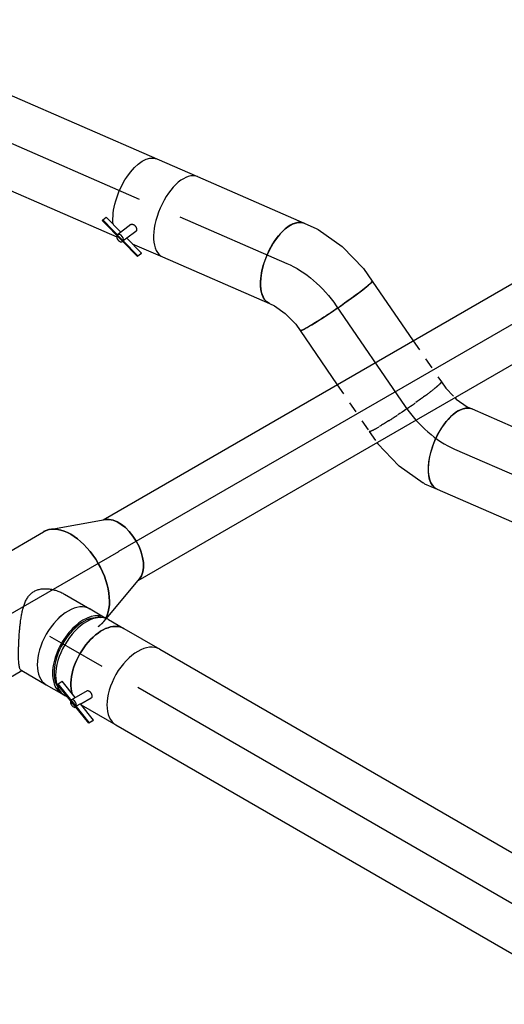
# Model space of a CAD drawing. Extents: x -257677 to 221252, y -185516 to 120782.
# Tile 33 of 171: x -83471 to -82363, y -1524 to 726. Entities that reach past the tile are written whole.
import ezdxf
from ezdxf.enums import TextEntityAlignment as Align
from ezdxf.lldxf.tags import DXFTag

# ---------------------------------------------------------------- set-up
doc = ezdxf.new("R2010")
doc.units = 0
doc.header["$LTSCALE"] = 50
doc.linetypes.add('STREEPJES', pattern=[0.1, 0.05, -0.05])
doc.layers.get('0').update_dxf_attribs({"linetype": 'CONTINUOUS'})
for name, color, linetype in [('EL6131--', 2, 'CONTINUOUS'), ('EM6131--', 1, 'CONTINUOUS'), ('WL570---_RETOUR', 112, 'CONTINUOUS'), ('WL570---_RETOUR_HL', 8, 'CONTINUOUS'), ('WL570---_TOEVOER', 3, 'CONTINUOUS'), ('WL570---_TOEVOER_HL', 8, 'CONTINUOUS'), ('WM570---_RETOUR_PR', 1, 'CONTINUOUS'), ('WM570---_TOEVOER_PR', 1, 'CONTINUOUS')]:
    doc.layers.add(name, color=color, linetype=linetype)
doc.styles.add('BURO-018', font='ARIAL.TTF', dxfattribs={"height": 63})
tags = doc.linetypes.add('CENTER2', pattern=[28.575, 19.05, -3.175, 3.175, -3.175]).pattern_tags.tags
tags[10:11] = [DXFTag(74, 4), DXFTag(75, 0), DXFTag(340, '0'), DXFTag(46, 1.0), DXFTag(50, 0.0), DXFTag(44, 0.0), DXFTag(45, 0.0)]
tags[8:9] = [DXFTag(74, 4), DXFTag(75, 0), DXFTag(340, '0'), DXFTag(46, 1.0), DXFTag(50, 0.0), DXFTag(44, 0.0), DXFTag(45, 0.0)]
tags[6:7] = [DXFTag(74, 4), DXFTag(75, 0), DXFTag(340, '0'), DXFTag(46, 1.0), DXFTag(50, 0.0), DXFTag(44, 0.0), DXFTag(45, 0.0)]
tags[4:5] = [DXFTag(74, 4), DXFTag(75, 0), DXFTag(340, '0'), DXFTag(46, 1.0), DXFTag(50, 0.0), DXFTag(44, 0.0), DXFTag(45, 0.0)]

# ---------------------------------------------------------------- blocks, each defined once
blk = doc.blocks.new('*U1879')
at = {"color": 0, "ltscale": 10}
for p, q in [((4.8, 80, 5333.7), (5157.2, 80, 5333.7)), ((4.8, -80, 5333.7), (5157.2, -80, 5333.7))]:
    blk.add_line(p, q, dxfattribs=at)
blk.add_ellipse((0, 0, 5333.7), major_axis=(0, 80), ratio=0.57735, start_param=3.348216, end_param=6.076561, dxfattribs=at)
at = {"layer": 'WL570---_TOEVOER_HL', "linetype": 'CENTER2'}
blk.add_line((0, 0, 5333.7), (5157.2, 0, 5333.7), dxfattribs=at)
at = {"layer": 'WM570---_TOEVOER_PR', "color": 1, "style": 'BURO-018'}
blk.add_attdef('POSNR', text='', height=90, dxfattribs=at).set_placement((0, 0), align=Align.MIDDLE)
blk = doc.blocks.new('*U1880')
at = {"color": 0, "ltscale": 10}
for p, q in [((0, 100, 6114.5), (904, 100, 6114.5)), ((0, -100, 6114.5), (904, -100, 6114.5))]:
    blk.add_line(p, q, dxfattribs=at)
at = {"color": 0, "ltscale": 10, "extrusion": (-1.32082e-16, 1.24117e-16, -1)}
blk.add_ellipse((0, 0, 6114.5), major_axis=(0, -100), ratio=0.491713, start_param=0, end_param=3.141593, dxfattribs=at)
at = {"color": 0, "ltscale": 10}
for start_param, end_param in [(3.141593, 6.283185), (2.096777, 3.141593), (0, 1.2745)]:
    blk.add_ellipse((904, 0, 6114.5), major_axis=(0, -100), ratio=0.491713, start_param=start_param, end_param=end_param, dxfattribs=at)
at = {"color": 8, "linetype": 'STREEPJES', "ltscale": 10}
blk.add_ellipse((904, 0, 6114.5), major_axis=(0, -100), ratio=0.491713, start_param=1.2745, end_param=2.096777, dxfattribs=at)
at = {"layer": 'WL570---_RETOUR_HL', "linetype": 'CENTER2'}
blk.add_line((0, 0, 6114.5), (904, 0, 6114.5), dxfattribs=at)
at = {"layer": 'WM570---_RETOUR_PR', "color": 1, "style": 'BURO-018'}
blk.add_attdef('POSNR', text='', height=90, dxfattribs=at).set_placement((0, 0), align=Align.MIDDLE)
blk = doc.blocks.new('*U1881')
at = {"color": 0, "ltscale": 10}
for p, q in [((0, 100, 6133.2), (165.6, 100, 6133.2)), ((0, -100, 6133.2), (150, -100, 6133.2))]:
    blk.add_line(p, q, dxfattribs=at)
at = {"color": 8, "linetype": 'STREEPJES', "ltscale": 10}
for p, q in [((165.6, 100, 6133.2), (279.4, 100, 6133.2)), ((150, -100, 6133.2), (279.4, -100, 6133.2))]:
    blk.add_line(p, q, dxfattribs=at)
at = {"color": 0, "ltscale": 10}
blk.add_ellipse((0, 0, 6133.2), major_axis=(0, 100), ratio=0.060555, start_param=3.141593, end_param=6.283185, dxfattribs=at)
at = {"color": 8, "linetype": 'STREEPJES', "ltscale": 10, "extrusion": (-4.57812e-17, 3.13938e-17, -1)}
blk.add_ellipse((279.4, 0, 6133.2), major_axis=(0, 100), ratio=0.060555, start_param=0, end_param=3.141593, dxfattribs=at)
at = {"layer": 'WL570---_RETOUR_HL', "linetype": 'CENTER2'}
blk.add_line((0, 0, 6133.2), (279.4, 0, 6133.2), dxfattribs=at)
at = {"layer": 'WM570---_RETOUR_PR', "color": 1, "style": 'BURO-018'}
blk.add_attdef('POSNR', text='', height=90, dxfattribs=at).set_placement((0, 0), align=Align.MIDDLE)
blk = doc.blocks.new('*U1882')
at = {"color": 0, "ltscale": 10}
for p, q in [((-31, 105.9, 6155.2), (-2.6, 116.4, 6155.2)), ((-2.6, 116.4, 6155.2), (8.1, 123, 6155.2)), ((-35.6, 105.1, 6155.2), (-31, 105.9, 6155.2)), ((21.5, -87.9, 6155.2), (84.3, -64.8, 6155.2)), ((87.5, -63.3, 6155.2), (114.2, -46.5, 6155.2)), ((-47.8, -100, 6155.2), (20.5, -88.2, 6155.2)), ((20.5, -88.2, 6155.2), (21.5, -87.9, 6155.2)), ((-51.5, -100, 6155.2), (-47.8, -100, 6155.2)), ((-47.8, -100, 6155.2), (-47.8, -100, 6155.2))]:
    blk.add_line(p, q, dxfattribs=at)
at = {"color": 8, "linetype": 'STREEPJES', "ltscale": 10}
for p, q in [((-82.6, 100, 6155.2), (-65, 100, 6155.2)), ((-65, 100, 6155.2), (-35.6, 105.1, 6155.2)), ((-82.6, -100, 6155.2), (-51.5, -100, 6155.2))]:
    blk.add_line(p, q, dxfattribs=at)
at = {"color": 0, "ltscale": 10}
blk.add_ellipse((61.1, 38.2, 6155.2), major_axis=(53, -84.8), ratio=0.491713, start_param=3.141593, end_param=6.283185, dxfattribs=at)
at = {"color": 8, "linetype": 'STREEPJES', "ltscale": 10}
blk.add_ellipse((-82.6, 0, 6155.2), major_axis=(0, 100), ratio=0.060555, start_param=3.141593, end_param=6.283185, dxfattribs=at)
at = {"color": 0, "ltscale": 10, "extrusion": (-1.43874e-17, 7.7175e-17, -1)}
blk.add_ellipse((41.7, 26.1, 6155.2), major_axis=(44.2, -90.2), ratio=0.412042, start_param=6.240543, end_param=6.325827, dxfattribs=at)
at = {"layer": 'WL570---_RETOUR_HL', "linetype": 'CENTER2'}
blk.add_ellipse((-73.5, 130.5, 6155.2), major_axis=(-199.6, -10.4), ratio=0.651832, start_param=1.490862, end_param=2.27626, dxfattribs=at)
at = {"layer": 'WM570---_RETOUR_PR', "color": 1, "style": 'BURO-018'}
blk.add_attdef('POSNR', text='', height=90, dxfattribs=at).set_placement((0, 0), align=Align.MIDDLE)
blk = doc.blocks.new('*U1883')
at = {"color": 0, "ltscale": 10}
for p, q in [((-72.1, 100, 6128.2), (-40.6, 100, 6128.2)), ((-37.1, 99.6, 6128.2), (28.4, 85.9, 6128.2)), ((29.4, 85.6, 6128.2), (28.4, 85.9, 6128.2)), ((29.4, 85.6, 6128.2), (93.5, 59.4, 6128.2)), ((93.5, 59.4, 6128.2), (93.6, 59.4, 6128.2)), ((93.6, 59.4, 6128.2), (123.1, 41, 6128.2)), ((-72.1, -100, 6128.2), (-59.5, -100, 6128.2)), ((-59.5, -100, 6128.2), (-29.9, -106.2, 6128.2)), ((-29.9, -106.2, 6128.2), (2.1, -119.2, 6128.2)), ((2.1, -119.2, 6128.2), (17, -128.6, 6128.2))]:
    blk.add_line(p, q, dxfattribs=at)
at = {"color": 0, "ltscale": 10, "extrusion": (-7.96219e-17, -9.5225e-17, -1)}
for centre, major_axis, ratio, start_param, end_param in [((-72.1, 0, 6128.2), (0, -100), 0.491713, 0, 3.141593), ((-49.2, 0, 6128.2), (10.3, 99.9), 0.412042, 6.240543, 6.325827), ((70.1, -43.8, 6128.2), (53, 84.8), 0.060555, 0, 3.141593)]:
    blk.add_ellipse(centre, major_axis=major_axis, ratio=ratio, start_param=start_param, end_param=end_param, dxfattribs=at)
at = {"layer": 'WL570---_RETOUR_HL', "linetype": 'CENTER2', "extrusion": (-7.96219e-17, -9.5225e-17, -1)}
blk.add_ellipse((-6.9, -149.6, 6128.2), major_axis=(-174.8, 97), ratio=0.651832, start_param=0.865332, end_param=1.65073, dxfattribs=at)
at = {"layer": 'WM570---_RETOUR_PR', "color": 1, "style": 'BURO-018'}
blk.add_attdef('POSNR', text='', height=90, dxfattribs=at).set_placement((0, 0), align=Align.MIDDLE)
blk = doc.blocks.new('*U1884')
at = {"color": 0, "ltscale": 10}
for p, q in [((0, 100, 6319.5), (266.7, 100, 6319.5)), ((0, -100, 6319.5), (266.7, -100, 6319.5))]:
    blk.add_line(p, q, dxfattribs=at)
blk.add_ellipse((266.7, 0, 6319.5), major_axis=(0, -100), ratio=0.491713, start_param=3.141593, end_param=6.283185, dxfattribs=at)
at = {"layer": 'WL570---_RETOUR_HL', "linetype": 'CENTER2'}
blk.add_line((0, 0, 6319.5), (266.7, 0, 6319.5), dxfattribs=at)
at = {"layer": 'WM570---_RETOUR_PR', "color": 1, "style": 'BURO-018'}
blk.add_attdef('POSNR', text='', height=90, dxfattribs=at).set_placement((0, 0), align=Align.MIDDLE)
blk = doc.blocks.new('*U1885')
at = {"color": 0, "ltscale": 10}
for p, q in [((0, 100, 6587.8), (373.8, 100, 6587.8)), ((0, -100, 6587.8), (361.1, -100, 6587.8))]:
    blk.add_line(p, q, dxfattribs=at)
at = {"color": 0, "ltscale": 10, "extrusion": (-1.32082e-16, 1.24117e-16, -1)}
blk.add_ellipse((0, 0, 6587.8), major_axis=(0, -100), ratio=0.491713, start_param=0, end_param=3.141593, dxfattribs=at)
at = {"layer": 'WL570---_RETOUR_HL', "linetype": 'CENTER2'}
blk.add_line((0, 0, 6587.8), (373.8, 0, 6587.8), dxfattribs=at)
at = {"layer": 'WM570---_RETOUR_PR', "color": 1, "style": 'BURO-018'}
blk.add_attdef('POSNR', text='', height=90, dxfattribs=at).set_placement((0, 0), align=Align.MIDDLE)
blk = doc.blocks.new('*U1887')
at = {"color": 2, "ltscale": 10}
for p, q in [((-50.7, 100, 6348.1), (50.7, 100, 6348.1)), ((-44.9, -60.9, 6348.1), (-63.7, -94.7, 6348.1)), ((-108.8, -78.8, 6348.1), (-108.3, -76.6, 6348.1)), ((-46.7, -104.1, 6348.1), (-108.8, -78.8, 6348.1)), ((-108.3, -76.6, 6348.1), (-103.4, -67.8, 6348.1)), ((-47.1, -101.6, 6348.1), (-108.3, -76.6, 6348.1)), ((-58.8, -86, 6348.1), (-103.4, -67.8, 6348.1)), ((-28.3, -70.9, 6348.1), (-40.7, -93.3, 6348.1)), ((-46.2, -102, 6348.1), (-47.1, -101.6, 6348.1)), ((-46.2, -102, 6348.1), (-46.7, -104.1, 6348.1)), ((-2.1, -122.3, 6348.1), (-46.7, -104.1, 6348.1)), ((-41.3, -93.1, 6348.1), (-46.2, -102, 6348.1)), ((-1.6, -120.2, 6348.1), (-46.2, -102, 6348.1)), ((3.3, -111.3, 6348.1), (-41.3, -93.1, 6348.1)), ((-24.4, -100, 6348.1), (50.7, -100, 6348.1)), ((-1.6, -120.2, 6348.1), (3.3, -111.3, 6348.1)), ((3.3, -111.3, 6348.1), (2.8, -113.5, 6348.1)), ((2.8, -113.5, 6348.1), (-2.1, -122.3, 6348.1)), ((-2.1, -122.3, 6348.1), (-1.6, -120.2, 6348.1))]:
    blk.add_line(p, q, dxfattribs=at)
at = {"color": 2, "ltscale": 10, "extrusion": (-6.64969e-17, 1.52681e-16, -1)}
blk.add_ellipse((-50.7, 0, 6348.1), major_axis=(0, -100), ratio=0.491713, start_param=0.702703, end_param=3.141593, dxfattribs=at)
at = {"color": 2, "ltscale": 10}
for centre, major_axis, ratio, start_param, end_param in [((50.7, 0, 6348.1), (0, -100), 0.491713, 3.141593, 6.283185), ((-55.2, -99.5, 6348.1), (-8.48, 4.71), 0.651832, 0, 3.141593), ((-55.2, -99.5, 6348.1), (-8.48, 4.71), 0.651832, 3.141593, 6.283185)]:
    blk.add_ellipse(centre, major_axis=major_axis, ratio=ratio, start_param=start_param, end_param=end_param, dxfattribs=at)
blk.add_spline([(-44.8, -60.9, 6348.1), (-44.4, -60.4, 6348.1), (-43.9, -59.9, 6348.1), (-43.3, -59.5, 6348.1), (-42.6, -59.2, 6348.1), (-41.9, -59, 6348.1), (-41.1, -58.8, 6348.1), (-40.3, -58.7, 6348.1), (-39.4, -58.7, 6348.1), (-38.5, -58.8, 6348.1), (-37.6, -59, 6348.1), (-36.7, -59.2, 6348.1), (-35.8, -59.5, 6348.1), (-34.9, -59.9, 6348.1), (-34.1, -60.3, 6348.1), (-33.2, -60.9, 6348.1), (-32.4, -61.4, 6348.1), (-31.7, -62, 6348.1), (-30.9, -62.7, 6348.1), (-30.3, -63.4, 6348.1), (-29.7, -64.1, 6348.1), (-29.2, -64.8, 6348.1), (-28.7, -65.5, 6348.1), (-28.4, -66.3, 6348.1), (-28.1, -67, 6348.1), (-27.9, -67.7, 6348.1), (-27.8, -68.4, 6348.1), (-27.8, -69.1, 6348.1), (-27.8, -69.7, 6348.1), (-28, -70.3, 6348.1), (-28.3, -70.9, 6348.1)], degree=3, dxfattribs=at)
at = {"layer": 'WL570---_RETOUR', "color": 1, "style": 'BURO-018'}
blk.add_attdef('I', text='', height=90, dxfattribs=at).set_placement((0, 0), align=Align.MIDDLE)
at = {"layer": 'WM570---_RETOUR_PR', "color": 1, "style": 'BURO-018'}
blk.add_attdef('POSNR', text='', height=90, dxfattribs=at).set_placement((0, 0), align=Align.MIDDLE)
blk = doc.blocks.new('*U2039')
at = {"color": 0, "ltscale": 10}
for p, q in [((0, 125, 5032.9), (298.7, 125, 5032.9)), ((0, -125, 5032.9), (97, -125, 5032.9))]:
    blk.add_line(p, q, dxfattribs=at)
blk.add_ellipse((0, 0, 5032.9), major_axis=(0, 125), ratio=0.57735, start_param=3.141593, end_param=6.283185, dxfattribs=at)
at = {"color": 0, "ltscale": 10, "extrusion": (-4.90704e-17, 2.83308e-17, -1)}
blk.add_ellipse((298.7, 0, 5032.9), major_axis=(0, 125), ratio=0.57735, start_param=0, end_param=2.790597, dxfattribs=at)
at = {"color": 8, "linetype": 'STREEPJES', "ltscale": 10, "extrusion": (-4.90704e-17, 2.83308e-17, -1)}
blk.add_ellipse((298.7, 0, 5032.9), major_axis=(0, 125), ratio=0.57735, start_param=2.790597, end_param=3.112176, dxfattribs=at)
at = {"layer": 'WL570---_TOEVOER_HL', "linetype": 'CENTER2'}
blk.add_line((0, 0, 5032.9), (298.7, 0, 5032.9), dxfattribs=at)
at = {"layer": 'WM570---_TOEVOER_PR', "color": 1, "style": 'BURO-018'}
blk.add_attdef('POSNR', text='', height=90, dxfattribs=at).set_placement((0, 0), align=Align.MIDDLE)
blk = doc.blocks.new('*U2040')
at = {"color": 0, "ltscale": 10}
for p, q in [((14.8, 122.3, 5244.1), (136.1, 78.3, 5244.1)), ((25.4, -118.5, 5244.1), (136.1, -78.3, 5244.1))]:
    blk.add_line(p, q, dxfattribs=at)
at = {"color": 8, "linetype": 'STREEPJES', "ltscale": 10}
blk.add_line((14.8, -122.3, 5244.1), (25.4, -118.5, 5244.1), dxfattribs=at)
at = {"color": 0, "ltscale": 10}
blk.add_ellipse((0, 0, 5244.1), major_axis=(0, 125), ratio=0.57735, start_param=3.492588, end_param=6.283185, dxfattribs=at)
at = {"color": 0, "ltscale": 10, "extrusion": (-4.90704e-17, 2.83308e-17, -1)}
blk.add_ellipse((126.6, 0, 5244.1), major_axis=(0, 80), ratio=0.57735, start_param=0.206624, end_param=2.934969, dxfattribs=at)
at = {"color": 8, "linetype": 'STREEPJES', "ltscale": 10}
blk.add_ellipse((0, 0, 5244.1), major_axis=(0, 125), ratio=0.57735, start_param=3.141593, end_param=3.492588, dxfattribs=at)
at = {"layer": 'WL570---_TOEVOER_HL', "linetype": 'CENTER2'}
blk.add_line((0, 0, 5244.1), (126.6, 0, 5244.1), dxfattribs=at)
for centre in [(0, 0, 5244.1), (126.6, 0, 5244.1)]:
    blk.add_circle(centre, 0.075, dxfattribs=at)
at = {"layer": 'WM570---_TOEVOER_PR', "color": 1, "style": 'BURO-018'}
blk.add_attdef('POSNR', text='', height=90, dxfattribs=at).set_placement((0, 0), align=Align.MIDDLE)
blk = doc.blocks.new('*U2103')
at = {"color": 0, "ltscale": 10}
for p, q in [((0, 100, 4895), (1218.6, 100, 4895)), ((0, -100, 4895), (1218.6, -100, 4895))]:
    blk.add_line(p, q, dxfattribs=at)
for start_param, end_param in [(3.141593, 6.283185), (0, 3.141593)]:
    blk.add_ellipse((1218.6, 0, 4895), major_axis=(0, -100), ratio=0.57735, start_param=start_param, end_param=end_param, dxfattribs=at)
at = {"layer": 'WL570---_TOEVOER_HL', "linetype": 'CENTER2'}
blk.add_line((0, 0, 4895), (1218.6, 0, 4895), dxfattribs=at)
at = {"layer": 'WM570---_TOEVOER_PR', "color": 1, "style": 'BURO-018'}
blk.add_attdef('POSNR', text='', height=90, dxfattribs=at).set_placement((0, 0), align=Align.MIDDLE)
blk = doc.blocks.new('*U2104')
at = {"color": 2, "ltscale": 10}
for p, q in [((-47.5, 100, 4928.6), (47.5, 100, 4928.6)), ((-48.8, -65.2, 4928.6), (-69.6, -101.2, 4928.6)), ((-114.4, -86.5, 4928.6), (-114.2, -84.5, 4928.6)), ((-52.6, -110.5, 4928.6), (-114.4, -86.5, 4928.6)), ((-114.2, -84.5, 4928.6), (-108.7, -75, 4928.6)), ((-52.4, -108.4, 4928.6), (-114.2, -84.5, 4928.6)), ((-64.4, -92.2, 4928.6), (-108.7, -75, 4928.6)), ((-32.3, -75.4, 4928.6), (-46.1, -99.3, 4928.6)), ((-52.4, -108.4, 4928.6), (-52.6, -110.5, 4928.6)), ((-8.3, -127.7, 4928.6), (-52.6, -110.5, 4928.6)), ((-47, -99, 4928.6), (-52.4, -108.4, 4928.6)), ((-51.5, -108.8, 4928.6), (-52.4, -108.4, 4928.6)), ((-8.1, -125.6, 4928.6), (-51.5, -108.8, 4928.6)), ((-2.7, -116.2, 4928.6), (-47, -99, 4928.6)), ((-44.4, -100, 4928.6), (47.5, -100, 4928.6)), ((-2.9, -118.2, 4928.6), (-8.3, -127.7, 4928.6)), ((-8.3, -127.7, 4928.6), (-8.1, -125.6, 4928.6)), ((-8.1, -125.6, 4928.6), (-2.7, -116.2, 4928.6)), ((-2.7, -116.2, 4928.6), (-2.9, -118.2, 4928.6))]:
    blk.add_line(p, q, dxfattribs=at)
at = {"color": 2, "ltscale": 10, "extrusion": (1.23904e-16, 7.43708e-18, -1)}
blk.add_ellipse((-47.5, 0, 4928.6), major_axis=(0, -100), ratio=0.57735, start_param=0.489398, end_param=3.141593, dxfattribs=at)
at = {"color": 2, "ltscale": 10}
for centre, major_axis, start_param, end_param in [((47.5, 0, 4928.6), (0, -100), 3.141593, 6.283185), ((-61.2, -106.1, 4928.6), (-8.4, 4.85), 0, 3.141593), ((-61.2, -106.1, 4928.6), (-8.4, 4.85), 3.141593, 6.283185)]:
    blk.add_ellipse(centre, major_axis=major_axis, ratio=0.57735, start_param=start_param, end_param=end_param, dxfattribs=at)
blk.add_spline([(-48.8, -65.2, 4928.6), (-48.4, -64.8, 4928.6), (-47.9, -64.4, 4928.6), (-47.3, -64.1, 4928.6), (-46.6, -63.8, 4928.6), (-45.9, -63.6, 4928.6), (-45.2, -63.5, 4928.6), (-44.4, -63.5, 4928.6), (-43.6, -63.6, 4928.6), (-42.7, -63.7, 4928.6), (-41.8, -63.9, 4928.6), (-41, -64.2, 4928.6), (-40.1, -64.6, 4928.6), (-39.2, -65, 4928.6), (-38.3, -65.4, 4928.6), (-37.5, -66, 4928.6), (-36.7, -66.5, 4928.6), (-36, -67.1, 4928.6), (-35.2, -67.8, 4928.6), (-34.6, -68.5, 4928.6), (-34, -69.1, 4928.6), (-33.5, -69.8, 4928.6), (-33, -70.5, 4928.6), (-32.6, -71.2, 4928.6), (-32.3, -71.9, 4928.6), (-32.1, -72.6, 4928.6), (-32, -73.2, 4928.6), (-31.9, -73.8, 4928.6), (-32, -74.4, 4928.6), (-32.1, -74.9, 4928.6), (-32.3, -75.4, 4928.6)], degree=3, dxfattribs=at)
at = {"layer": 'WL570---_TOEVOER', "color": 1, "style": 'BURO-018'}
blk.add_attdef('I', text='', height=90, dxfattribs=at).set_placement((0, 0), align=Align.MIDDLE)
at = {"layer": 'WM570---_TOEVOER_PR', "color": 1, "style": 'BURO-018'}
blk.add_attdef('POSNR', text='', height=90, dxfattribs=at).set_placement((0, 0), align=Align.MIDDLE)
blk = doc.blocks.new('*U2105')
at = {"color": 0, "ltscale": 10}
for p, q in [((-44.5, 100, 4993.7), (-4.1, 100, 4993.7)), ((4.1, 100, 4993.7), (44.5, 100, 4993.7)), ((-44.5, -100, 4993.7), (-4.1, -100, 4993.7)), ((4.1, -100, 4993.7), (12.4, -100, 4993.7))]:
    blk.add_line(p, q, dxfattribs=at)
for centre, major_axis, start_param, end_param in [((-44.5, 0, 4993.7), (0, -100), 3.141593, 6.283185), ((-4.1, 0, 4993.7), (0, -100), 3.141593, 6.353955), ((-4.1, 0, 4993.7), (0, -95), 3.434174, 5.990604), ((4.1, 0, 4993.7), (0, -100), 3.141593, 6.283185), ((44.5, 0, 4993.7), (0, -100), 3.141593, 5.793787), ((-4.1, 0, 4993.7), (0, -100), 3.070823, 3.138451)]:
    blk.add_ellipse(centre, major_axis=major_axis, ratio=0.57735, start_param=start_param, end_param=end_param, dxfattribs=at)
at = {"layer": 'WL570---_TOEVOER_HL', "linetype": 'CENTER2'}
blk.add_line((-44.5, 0, 4993.7), (44.5, 0, 4993.7), dxfattribs=at)
at = {"layer": 'WM570---_TOEVOER_PR', "color": 1, "style": 'BURO-018'}
blk.add_attdef('POSNR', text='', height=90, dxfattribs=at).set_placement((0, 0), align=Align.MIDDLE)
blk = doc.blocks.new('*U2106')
at = {"color": 0, "ltscale": 10}
for p, q in [((-17.9, 100, 5060), (49.2, 100, 5060)), ((71.6, 95, 5060), (79.8, 95, 5060)), ((-19.8, -100, 5060), (-15.5, -100, 5060)), ((-15.5, -100, 5060), (49.2, -100, 5060)), ((71.6, -95, 5060), (79.8, -95, 5060))]:
    blk.add_line(p, q, dxfattribs=at)
for centre, major_axis, start_param, end_param in [((49.2, 0, 5060), (0, -100), 3.141593, 6.283185), ((89.7, 0, 5060), (0, -95), 3.434174, 5.990604)]:
    blk.add_ellipse(centre, major_axis=major_axis, ratio=0.57735, start_param=start_param, end_param=end_param, dxfattribs=at)
blk.add_spline([(-19.8, -99.5, 5060), (-22, -98, 5060), (-24.5, -95.4, 5060), (-27.4, -91.9, 5060), (-30.5, -87.4, 5060), (-34, -82.1, 5060), (-37.8, -75.9, 5060), (-41.9, -68.9, 5060), (-46.2, -61.2, 5060), (-50.7, -52.9, 5060), (-55.3, -44, 5060), (-60, -34.7, 5060), (-64.7, -25.1, 5060), (-69.2, -15.1, 5060), (-73.6, -5.1, 5060), (-77.6, 5.1, 5060), (-81.1, 15.1, 5060), (-84, 25.1, 5060), (-86.1, 34.7, 5060), (-87.2, 44, 5060), (-87.1, 52.9, 5060), (-85.6, 61.2, 5060), (-82.6, 68.9, 5060), (-78.1, 75.9, 5060), (-72.1, 82.1, 5060), (-64.9, 87.4, 5060), (-56.5, 91.9, 5060), (-47.4, 95.4, 5060), (-37.7, 98, 5060), (-27.8, 99.5, 5060), (-17.9, 100, 5060)], degree=3, dxfattribs=at)
at = {"layer": 'WL570---_TOEVOER_HL', "linetype": 'CENTER2'}
blk.add_line((0, 0, 5060), (49.2, 0, 5060), dxfattribs=at)
at = {"layer": 'WM570---_TOEVOER_PR', "color": 1, "style": 'BURO-018'}
blk.add_attdef('POSNR', text='', height=90, dxfattribs=at).set_placement((0, 0), align=Align.MIDDLE)
blk = doc.blocks.new('*U2200')
at = {"color": 0, "linetype": 'STREEPJES', "ltscale": 10}
for p, q in [((-41.8, 123, 9514.3), (174.6, 123, 9514.3)), ((-72.3, 84.7, 9514.3), (185.4, 84.7, 9514.3)), ((99.5, -123, 9514.3), (264.8, -123, 9514.3))]:
    blk.add_line(p, q, dxfattribs=at)
at = {"color": 0, "ltscale": 10}
for p, q in [((174.6, 123, 9514.3), (2561.6, 123, 9514.3)), ((185.4, 84.7, 9514.3), (2531.1, 84.7, 9514.3)), ((41.8, -123, 9514.3), (99.5, -123, 9514.3)), ((264.8, -123, 9514.3), (2645.1, -123, 9514.3))]:
    blk.add_line(p, q, dxfattribs=at)
at = {"layer": 'EM6131--', "color": 1, "style": 'BURO-018'}
blk.add_attdef('POSNR', text='', height=90, dxfattribs=at).set_placement((0, 0), align=Align.MIDDLE)

msp = doc.modelspace()

# ---------------------------------------------------------------- block references
at = {"layer": 'EL6131--', "rotation": 218.5010872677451}
msp.add_blockref('*U2200', (-82237.88285, 2203.99032, -9514.34309), dxfattribs=at)
at = {"layer": 'WL570---_RETOUR'}
for name, p, rotation in [('*U1885', (-83540.54676, 465.31427, -6587.83012), 336.4655487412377), ('*U1887', (-83151.3704, 295.81725, -6348.12514), 336.4655487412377), ('*U1884', (-83104.90772, 275.58147, -6319.50743), 336.4655487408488), ('*U1883', (-82794.31265, 140.30877, -6128.20294), 336.4655487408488), ('*U1881', (-82747.5718, 72.14724, -6133.21686), 304.4398545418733), ('*U1882', (-82542.8394, -226.41118, -6155.17862), 304.4398545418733), ('*U1880', (-82476.73786, -255.20022, -6114.46477), 336.4655487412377)]:
    msp.add_blockref(name, p, dxfattribs=dict(at, rotation=rotation))
at = {"layer": 'WL570---_TOEVOER'}
for name, p, rotation in [('*U1879', (-83244.62068, -488.87191, -5333.66988), 30.00000000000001), ('*U2040', (-83354.29294, -552.19122, -5244.12285), 30.00000000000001), ('*U2039', (-83612.99227, -701.55135, -5032.89574), 30.00000000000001), ('*U2106', (-83403.06895, -682.41414, -5059.95984), 329.9999999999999), ('*U2105', (-83321.89309, -729.28104, -4993.68003), 329.9999999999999), ('*U2104', (-83242.20216, -775.29062, -4928.61266), 329.9999999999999), ('*U2103', (-83201.04854, -799.05067, -4895.01087), 329.9999999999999)]:
    msp.add_blockref(name, p, dxfattribs=dict(at, rotation=rotation))

doc.saveas('drawing.dxf')
